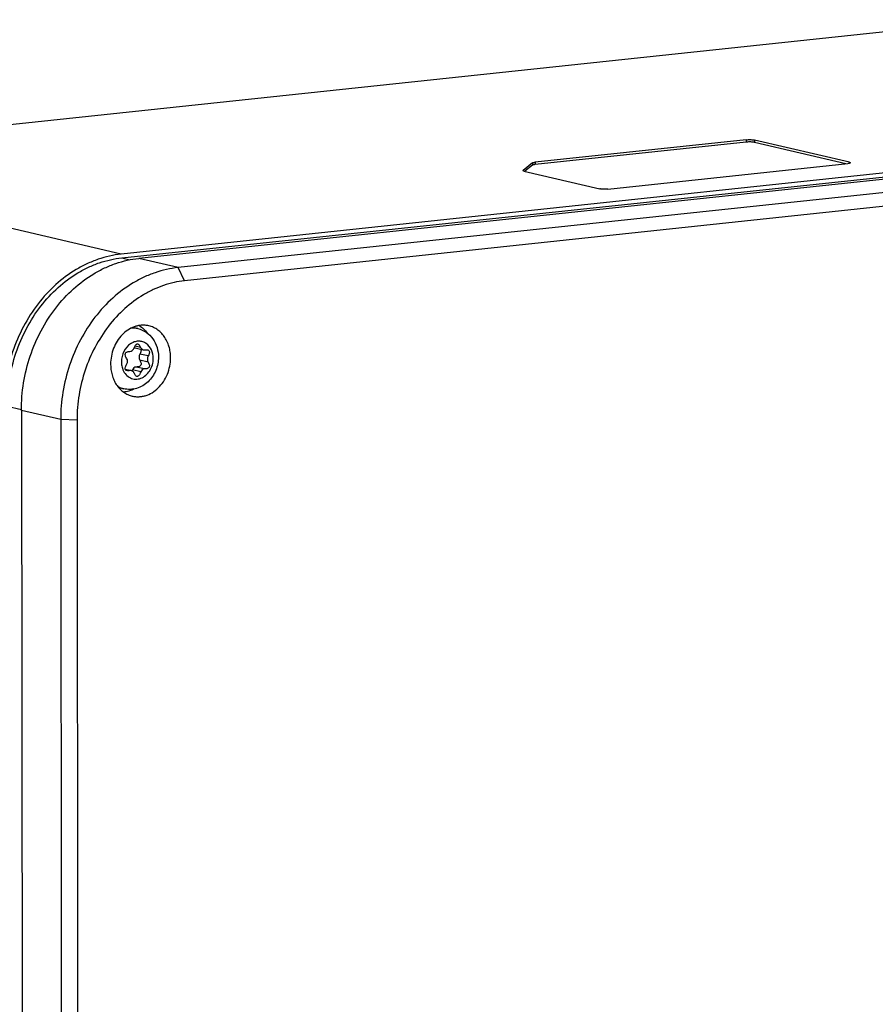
# Model space of a CAD drawing. Header units: millimetres. Extents: x 0 to 2731, y -3524 to -2222.
# Tile 147 of 221: x 1988 to 2060, y -3216 to -3132. Entities that reach past the tile are written whole.
import ezdxf

# ---------------------------------------------------------------- set-up
doc = ezdxf.new("R2010")
doc.units = ezdxf.units.MM
doc.header["$LTSCALE"] = 46.255
doc.layers.add('00_COMPONENTS', color=7, linetype='CONTINUOUS')

msp = doc.modelspace()

# ---------------------------------------------------------------- linework, layer by layer
at = {"layer": '00_COMPONENTS', "color": 7}
for p, q in [((2070.771, -3131.871), (1961.044, -3143.538)), ((2105.958, -3140.125), (1996.231, -3151.792)), ((1996.287, -3152.101), (2106.014, -3140.434)), ((2107.459, -3140.477), (1997.732, -3152.144)), ((2110.794, -3141.259), (2001.067, -3152.927)), ((2049.326, -3142.072), (2031.385, -3143.98)), ((2049.326, -3142.27), (2031.385, -3144.177)), ((2058.08, -3143.984), (2050.019, -3142.093)), ((2057.778, -3144.111), (2050.02, -3142.291)), ((2111.351, -3142.377), (2001.624, -3154.044)), ((2031.172, -3144.03), (2030.369, -3144.668)), ((2030.444, -3144.727), (2036.882, -3146.238)), ((2031.173, -3144.228), (2030.521, -3144.746)), ((2037.576, -3146.259), (2057.942, -3144.093)), ((1997.655, -3158.11), (1997.224, -3158.009)), ((1997.415, -3159.748), (1998.121, -3159.913)), ((1996.591, -3161.558), (1997.103, -3161.678)), ((1996.456, -3163.221), (1996.025, -3163.12)), ((1987.769, -3165.055), (1987.949, -3341.82)), ((1991.104, -3165.837), (1991.284, -3342.603)), ((1992.491, -3165.879), (1992.671, -3342.645))]:
    msp.add_line(p, q, dxfattribs=at)
at = {"layer": '00_COMPONENTS', "color": 4}
for p, q in [((2049.326, -3142.072), (2049.326, -3142.27)), ((2050.019, -3142.093), (2050.02, -3142.291)), ((1996.231, -3151.792), (1961.044, -3143.538)), ((2031.172, -3144.03), (2031.173, -3144.228)), ((2031.385, -3143.98), (2031.385, -3144.177)), ((2058.08, -3143.984), (2058.08, -3144.071)), ((2030.369, -3144.668), (2030.369, -3144.699)), ((1996.287, -3152.101), (1996.966, -3152.261)), ((2001.067, -3152.927), (1997.732, -3152.144)), ((2001.624, -3154.044), (2001.067, -3152.927)), ((1997.883, -3159.706), (1997.416, -3159.596)), ((1998.528, -3160.437), (1997.822, -3160.272)), ((1996.975, -3161.675), (1996.605, -3161.588)), ((1998.208, -3161.54), (1997.503, -3161.375)), ((1998.528, -3160.96), (1997.822, -3160.794)), ((1997.904, -3161.782), (1997.198, -3161.616)), ((1986.573, -3164.69), (1987.769, -3164.97)), ((1991.104, -3165.837), (1987.769, -3165.055)), ((1992.491, -3165.879), (1991.104, -3165.837))]:
    msp.add_line(p, q, dxfattribs=at)
for centre, radius, start, end in [((1997.251, -3159.934), 1.871, 94.38113, 95.40977), ((1997.843, -3160.617), 1.456, 121.9982, 123.26955), ((1997.834, -3160.603), 1.44, 121.22549, 121.99726), ((1997.825, -3160.589), 1.423, 119.92436, 121.22653), ((1997.915, -3160.982), 1.649, 197.71723, 198.60615), ((1997.861, -3161.001), 1.591, 198.58782, 202.52568), ((1996.901, -3161.41), 1.866, 238.49993, 239.3844), ((1996.899, -3161.415), 1.861, 239.38455, 239.9687)]:
    msp.add_arc(centre, radius, start, end, dxfattribs=at)
at = {"layer": '00_COMPONENTS', "color": 7}
for centre, radius, start, end in [((1999.168, -3160.504), 1.974, 156.79947, 157.59099), ((1997.486, -3159.443), 0.313, 244.86603, 253.29526), ((1997.485, -3159.446), 0.31, 253.32582, 256.88521), ((1997.032, -3161.983), 0.312, 64.9034, 76.84195)]:
    msp.add_arc(centre, radius, start, end, dxfattribs=at)
for points, knots in [([(2049.326, -3142.072), (2049.386, -3142.066), (2049.511, -3142.058), (2049.696, -3142.058), (2049.847, -3142.067), (2049.953, -3142.08), (2049.999, -3142.088), (2050.019, -3142.093)], [0, 0, 0, 0, 0.259465, 0.539735, 0.799243, 0.909017, 1, 1, 1, 1]), ([(2050.02, -3142.291), (2049.999, -3142.286), (2049.953, -3142.277), (2049.847, -3142.264), (2049.697, -3142.256), (2049.511, -3142.256), (2049.386, -3142.263), (2049.326, -3142.27)], [0, 0, 0, 0, 0.090983, 0.200757, 0.460265, 0.740535, 1, 1, 1, 1]), ([(2031.172, -3144.03), (2031.176, -3144.027), (2031.185, -3144.022), (2031.21, -3144.011), (2031.252, -3144), (2031.313, -3143.988), (2031.359, -3143.983), (2031.385, -3143.98)], [0, 0, 0, 0, 0.063991, 0.14606, 0.364968, 0.652742, 1, 1, 1, 1]), ([(2058.164, -3144.028), (2058.164, -3144.036), (2058.15, -3144.047), (2058.129, -3144.057), (2058.103, -3144.066), (2058.071, -3144.074), (2058.017, -3144.084), (2057.973, -3144.09), (2057.942, -3144.093)], [0, 0, 0, 0, 0.102224, 0.189202, 0.302761, 0.442389, 0.606616, 1, 1, 1, 1]), ([(2058.08, -3143.984), (2058.092, -3143.987), (2058.113, -3143.992), (2058.137, -3144.002), (2058.151, -3144.01), (2058.16, -3144.016), (2058.164, -3144.023), (2058.164, -3144.028)], [0, 0, 0, 0, 0.381146, 0.670759, 0.78143, 0.870795, 1, 1, 1, 1]), ([(2030.359, -3144.684), (2030.359, -3144.682), (2030.36, -3144.676), (2030.365, -3144.671), (2030.369, -3144.668)], [0, 0, 0, 0, 0.211269, 1, 1, 1, 1]), ([(2030.444, -3144.727), (2030.432, -3144.725), (2030.41, -3144.719), (2030.386, -3144.71), (2030.372, -3144.702), (2030.364, -3144.695), (2030.359, -3144.688), (2030.359, -3144.684)], [0, 0, 0, 0, 0.381145, 0.670758, 0.78143, 0.870794, 1, 1, 1, 1]), ([(2031.385, -3144.177), (2031.36, -3144.18), (2031.313, -3144.186), (2031.252, -3144.197), (2031.21, -3144.209), (2031.185, -3144.219), (2031.176, -3144.225), (2031.173, -3144.228)], [0, 0, 0, 0, 0.347258, 0.635032, 0.85394, 0.936009, 1, 1, 1, 1]), ([(2037.576, -3146.259), (2037.516, -3146.265), (2037.391, -3146.273), (2037.205, -3146.273), (2037.055, -3146.264), (2036.949, -3146.251), (2036.903, -3146.243), (2036.882, -3146.238)], [0, 0, 0, 0, 0.259465, 0.539735, 0.799243, 0.909017, 1, 1, 1, 1]), ([(1996.231, -3151.792), (1995.902, -3151.827), (1995.244, -3151.936), (1994.273, -3152.211), (1993.322, -3152.597), (1992.081, -3153.258), (1990.625, -3154.346), (1989.115, -3155.991), (1987.879, -3157.924), (1986.961, -3160.073), (1986.395, -3162.356), (1986.267, -3163.923), (1986.268, -3164.703)], [0, 0, 0, 0, 0.055809, 0.112475, 0.170142, 0.22891, 0.349775, 0.475112, 0.60417, 0.735714, 0.868207, 1, 1, 1, 1]), ([(1986.573, -3164.69), (1986.572, -3163.929), (1986.697, -3162.401), (1987.248, -3160.175), (1988.143, -3158.08), (1989.349, -3156.195), (1990.821, -3154.592), (1992.24, -3153.531), (1993.451, -3152.886), (1994.378, -3152.51), (1995.325, -3152.242), (1995.966, -3152.136), (1996.287, -3152.101)], [0, 0, 0, 0, 0.131793, 0.264286, 0.39583, 0.524888, 0.650225, 0.77109, 0.829858, 0.887525, 0.944191, 1, 1, 1, 1]), ([(1987.769, -3165.055), (1987.768, -3164.275), (1987.896, -3162.708), (1988.462, -3160.425), (1989.379, -3158.276), (1990.616, -3156.343), (1992.126, -3154.698), (1993.582, -3153.61), (1994.823, -3152.949), (1995.774, -3152.563), (1996.745, -3152.288), (1997.403, -3152.179), (1997.732, -3152.144)], [0, 0, 0, 0, 0.131793, 0.264286, 0.39583, 0.524888, 0.650225, 0.77109, 0.829858, 0.887525, 0.944191, 1, 1, 1, 1]), ([(2001.067, -3152.927), (2000.738, -3152.961), (2000.08, -3153.07), (1999.11, -3153.346), (1998.158, -3153.731), (1996.917, -3154.393), (1995.461, -3155.481), (1993.951, -3157.125), (1992.715, -3159.058), (1991.797, -3161.207), (1991.232, -3163.49), (1991.103, -3165.057), (1991.104, -3165.837)], [0, 0, 0, 0, 0.055809, 0.112475, 0.170142, 0.22891, 0.349775, 0.475112, 0.60417, 0.735714, 0.868207, 1, 1, 1, 1]), ([(2001.624, -3154.044), (2001.323, -3154.076), (2000.719, -3154.176), (1999.83, -3154.429), (1998.957, -3154.782), (1997.82, -3155.388), (1996.485, -3156.386), (1995.101, -3157.893), (1993.968, -3159.665), (1993.126, -3161.635), (1992.608, -3163.728), (1992.49, -3165.164), (1992.491, -3165.879)], [0, 0, 0, 0, 0.055809, 0.112475, 0.170142, 0.22891, 0.349775, 0.475112, 0.60417, 0.735714, 0.868207, 1, 1, 1, 1]), ([(1998.497, -3157.857), (1998.403, -3157.84), (1998.213, -3157.818), (1997.924, -3157.824), (1997.634, -3157.869), (1997.249, -3157.982), (1996.785, -3158.22), (1996.293, -3158.636), (1995.884, -3159.163), (1995.576, -3159.774), (1995.385, -3160.44), (1995.341, -3160.902), (1995.341, -3161.132)], [0, 0, 0, 0, 0.0555, 0.111447, 0.168145, 0.225847, 0.344749, 0.469063, 0.598355, 0.731284, 0.865903, 1, 1, 1, 1]), ([(1997.655, -3158.11), (1997.909, -3158.169), (1998.402, -3158.389), (1998.974, -3158.962), (1999.328, -3159.701), (1999.406, -3160.247), (1999.407, -3160.521)], [0, 0, 0, 0, 0.244649, 0.491465, 0.743427, 1, 1, 1, 1]), ([(1997.767, -3157.85), (1997.901, -3157.93), (1998.158, -3158.125), (1998.368, -3158.368), (1998.461, -3158.5)], [0, 0, 0, 0, 0.492081, 1, 1, 1, 1]), ([(2000.438, -3160.59), (2000.438, -3160.424), (2000.415, -3160.095), (2000.311, -3159.619), (2000.14, -3159.175), (1999.907, -3158.778), (1999.619, -3158.437), (1999.281, -3158.162), (1998.905, -3157.962), (1998.634, -3157.883), (1998.497, -3157.857)], [0, 0, 0, 0, 0.137151, 0.27127, 0.401629, 0.527869, 0.650064, 0.768764, 0.884963, 1, 1, 1, 1]), ([(1996.963, -3160.053), (1997.042, -3160.049), (1997.209, -3159.978), (1997.309, -3159.833), (1997.343, -3159.751)], [0, 0, 0, 0, 0.473711, 1, 1, 1, 1]), ([(1997.353, -3159.726), (1997.375, -3159.675), (1997.417, -3159.587), (1997.49, -3159.481), (1997.566, -3159.417), (1997.626, -3159.41), (1997.65, -3159.416)], [0, 0, 0, 0, 0.363147, 0.637322, 0.837389, 1, 1, 1, 1]), ([(1997.65, -3159.416), (1997.697, -3159.427), (1997.797, -3159.522), (1997.852, -3159.634), (1997.883, -3159.706)], [0, 0, 0, 0, 0.382024, 1, 1, 1, 1]), ([(1997.926, -3159.866), (1997.94, -3159.92), (1997.919, -3160.068), (1997.86, -3160.196), (1997.822, -3160.272)], [0, 0, 0, 0, 0.396894, 1, 1, 1, 1]), ([(1997.883, -3159.706), (1997.906, -3159.756), (1997.97, -3159.848), (1998.07, -3159.902), (1998.121, -3159.913)], [0, 0, 0, 0, 0.516297, 1, 1, 1, 1]), ([(1998.248, -3159.917), (1998.273, -3159.913), (1998.355, -3159.901), (1998.44, -3159.899), (1998.497, -3159.912)], [0, 0, 0, 0, 0.298426, 1, 1, 1, 1]), ([(1998.497, -3159.912), (1998.535, -3159.921), (1998.612, -3159.956), (1998.643, -3160.061), (1998.636, -3160.152), (1998.605, -3160.276), (1998.562, -3160.371), (1998.528, -3160.437)], [0, 0, 0, 0, 0.190528, 0.375509, 0.493077, 0.634599, 1, 1, 1, 1]), ([(1999.407, -3160.521), (1999.407, -3160.911), (1999.25, -3161.694), (1998.591, -3162.672), (1997.593, -3163.276), (1996.813, -3163.305), (1996.456, -3163.221)], [0, 0, 0, 0, 0.257316, 0.511396, 0.758108, 1, 1, 1, 1]), ([(1996.725, -3160.681), (1996.696, -3160.635), (1996.648, -3160.55), (1996.588, -3160.402), (1996.571, -3160.255), (1996.641, -3160.148), (1996.723, -3160.096), (1996.833, -3160.064), (1996.917, -3160.055), (1996.963, -3160.053)], [0, 0, 0, 0, 0.176755, 0.321469, 0.533131, 0.624278, 0.725198, 0.848106, 1, 1, 1, 1]), ([(1996.725, -3161.099), (1996.761, -3161.035), (1996.799, -3160.889), (1996.762, -3160.741), (1996.725, -3160.681)], [0, 0, 0, 0, 0.512954, 1, 1, 1, 1]), ([(1997.098, -3163.822), (1997.193, -3163.849), (1997.388, -3163.889), (1997.687, -3163.907), (1997.989, -3163.883), (1998.393, -3163.793), (1998.886, -3163.574), (1999.411, -3163.165), (1999.851, -3162.631), (2000.184, -3162.002), (2000.391, -3161.311), (2000.438, -3160.83), (2000.438, -3160.59)], [0, 0, 0, 0, 0.055648, 0.111549, 0.168056, 0.225478, 0.343733, 0.467601, 0.596822, 0.730063, 0.865256, 1, 1, 1, 1]), ([(1997.822, -3160.272), (1997.78, -3160.354), (1997.735, -3160.535), (1997.778, -3160.718), (1997.822, -3160.794)], [0, 0, 0, 0, 0.512296, 1, 1, 1, 1]), ([(1998.528, -3160.437), (1998.486, -3160.519), (1998.441, -3160.7), (1998.484, -3160.884), (1998.528, -3160.96)], [0, 0, 0, 0, 0.512296, 1, 1, 1, 1]), ([(1995.341, -3161.132), (1995.342, -3161.442), (1995.402, -3161.904), (1995.607, -3162.474), (1995.816, -3162.859), (1996.075, -3163.195), (1996.38, -3163.474), (1996.722, -3163.689), (1996.971, -3163.786), (1997.098, -3163.822)], [0, 0, 0, 0, 0.269861, 0.400235, 0.526767, 0.649444, 0.768644, 0.885133, 1, 1, 1, 1]), ([(1996.591, -3161.558), (1996.576, -3161.497), (1996.607, -3161.329), (1996.678, -3161.186), (1996.725, -3161.099)], [0, 0, 0, 0, 0.389864, 1, 1, 1, 1]), ([(1996.727, -3161.68), (1996.694, -3161.672), (1996.632, -3161.647), (1996.599, -3161.588), (1996.591, -3161.558)], [0, 0, 0, 0, 0.523589, 1, 1, 1, 1]), ([(1997.503, -3161.375), (1997.438, -3161.375), (1997.302, -3161.431), (1997.223, -3161.55), (1997.198, -3161.616)], [0, 0, 0, 0, 0.47237, 1, 1, 1, 1]), ([(1997.914, -3161.214), (1997.902, -3161.241), (1997.85, -3161.307), (1997.7, -3161.365), (1997.575, -3161.374), (1997.503, -3161.375)], [0, 0, 0, 0, 0.188195, 0.527991, 1, 1, 1, 1]), ([(1997.822, -3160.794), (1997.846, -3160.836), (1997.887, -3160.915), (1997.936, -3161.053), (1997.939, -3161.161), (1997.914, -3161.214)], [0, 0, 0, 0, 0.328302, 0.597892, 1, 1, 1, 1]), ([(1998.208, -3161.54), (1998.144, -3161.541), (1998.008, -3161.596), (1997.929, -3161.715), (1997.904, -3161.782)], [0, 0, 0, 0, 0.47237, 1, 1, 1, 1]), ([(1998.528, -3160.96), (1998.553, -3161.003), (1998.595, -3161.084), (1998.635, -3161.203), (1998.645, -3161.306), (1998.62, -3161.395), (1998.559, -3161.463), (1998.467, -3161.509), (1998.347, -3161.535), (1998.258, -3161.54), (1998.208, -3161.54)], [0, 0, 0, 0, 0.166144, 0.301326, 0.410881, 0.504626, 0.597533, 0.704926, 0.837184, 1, 1, 1, 1]), ([(1996.975, -3161.675), (1996.951, -3161.679), (1996.869, -3161.691), (1996.783, -3161.693), (1996.727, -3161.68)], [0, 0, 0, 0, 0.298423, 1, 1, 1, 1]), ([(1997.198, -3161.616), (1997.195, -3161.624), (1997.184, -3161.652), (1997.173, -3161.68), (1997.164, -3161.7)], [0, 0, 0, 0, 0.259534, 1, 1, 1, 1]), ([(1997.34, -3161.886), (1997.331, -3161.866), (1997.29, -3161.789), (1997.222, -3161.727), (1997.164, -3161.7)], [0, 0, 0, 0, 0.26286, 1, 1, 1, 1]), ([(1997.574, -3162.176), (1997.527, -3162.165), (1997.427, -3162.07), (1997.372, -3161.958), (1997.34, -3161.886)], [0, 0, 0, 0, 0.381932, 1, 1, 1, 1]), ([(1997.904, -3161.782), (1997.879, -3161.846), (1997.833, -3161.956), (1997.753, -3162.088), (1997.669, -3162.171), (1997.601, -3162.182), (1997.574, -3162.176)], [0, 0, 0, 0, 0.373193, 0.651347, 0.847948, 1, 1, 1, 1]), ([(1997.356, -3163.228), (1997.212, -3163.306), (1996.915, -3163.431), (1996.598, -3163.491), (1996.44, -3163.503)], [0, 0, 0, 0, 0.507965, 1, 1, 1, 1])]:
    msp.add_open_spline(points, degree=3, knots=knots, dxfattribs=at)
at = {"layer": '00_COMPONENTS', "color": 4}
for points, knots in [([(1997.655, -3158.11), (1997.522, -3158.078), (1997.337, -3158.058), (1997.154, -3158.065), (1997.108, -3158.068)], [0, 0, 0, 0, 0.747924, 1, 1, 1, 1]), ([(1997.044, -3159.4), (1996.802, -3159.558), (1996.401, -3160.035), (1996.261, -3160.635), (1996.261, -3160.94)], [0, 0, 0, 0, 0.48733, 1, 1, 1, 1]), ([(1998.963, -3160.652), (1998.962, -3160.402), (1998.868, -3159.916), (1998.488, -3159.431), (1998.085, -3159.226), (1997.758, -3159.169), (1997.424, -3159.21), (1997.214, -3159.299), (1997.115, -3159.356)], [0, 0, 0, 0, 0.271866, 0.520189, 0.638591, 0.755953, 0.875579, 1, 1, 1, 1]), ([(1996.391, -3161.611), (1996.453, -3161.762), (1996.623, -3162.038), (1997.003, -3162.327), (1997.459, -3162.438), (1997.929, -3162.355), (1998.355, -3162.094), (1998.809, -3161.558), (1998.963, -3161.011), (1998.963, -3160.652)], [0, 0, 0, 0, 0.124198, 0.24097, 0.354695, 0.471309, 0.595182, 0.727038, 1, 1, 1, 1]), ([(1996.261, -3160.94), (1996.261, -3160.986), (1996.268, -3161.17), (1996.303, -3161.353), (1996.345, -3161.484)], [0, 0, 0, 0, 0.253414, 1, 1, 1, 1]), ([(1995.967, -3163.026), (1996.006, -3163.048), (1996.161, -3163.131), (1996.328, -3163.191), (1996.456, -3163.221)], [0, 0, 0, 0, 0.25186, 1, 1, 1, 1])]:
    msp.add_open_spline(points, degree=3, knots=knots, dxfattribs=at)
at = {"layer": '00_COMPONENTS', "color": 7}
for points in [[(1998.121, -3159.913), (1998.162, -3159.923), (1998.206, -3159.924), (1998.248, -3159.917)], [(1997.103, -3161.678), (1997.061, -3161.669), (1997.017, -3161.668), (1996.975, -3161.675)]]:
    msp.add_open_spline(points, degree=3, dxfattribs=at)

doc.saveas('drawing.dxf')
